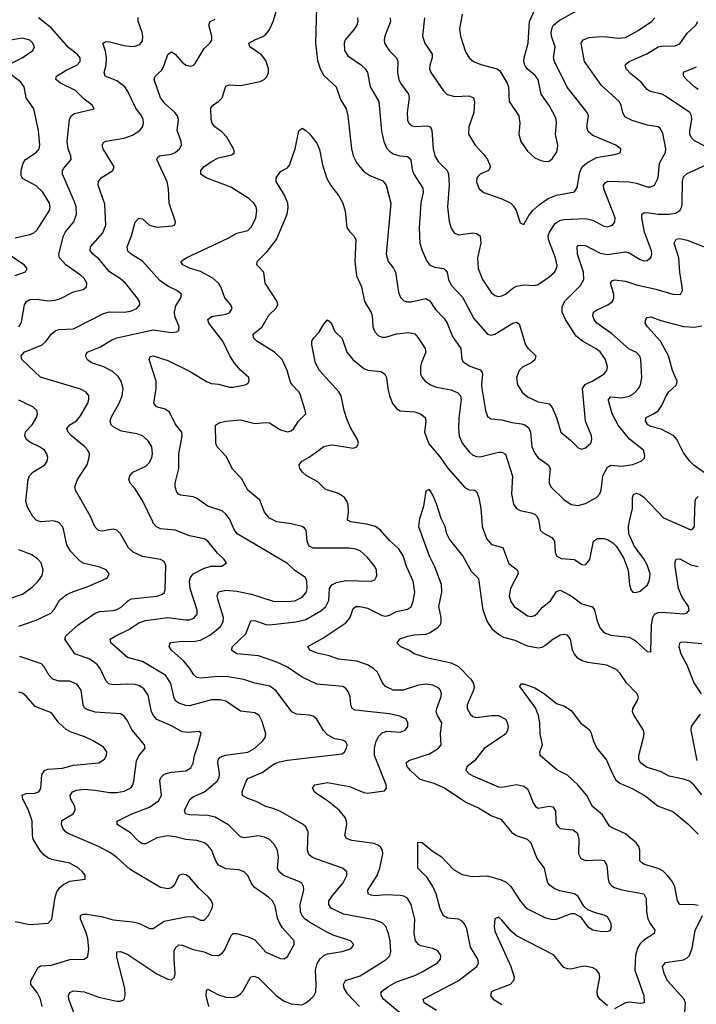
# Model space of a CAD drawing. Header units: inches. Extents: x 990586 to 1117858, y 769490 to 892071.
# Tile 28 of 248: x 1020515 to 1024240, y 857341 to 862760. Entities that reach past the tile are written whole.
import ezdxf

# ---------------------------------------------------------------- set-up
doc = ezdxf.new("R2010")
doc.units = ezdxf.units.IN
doc.header["$MEASUREMENT"] = 0
doc.layers.add('B0825', color=7, linetype='Continuous')
doc.layers.add('B0826', color=7, linetype='Continuous')

msp = doc.modelspace()

# ---------------------------------------------------------------- linework, layer by layer
at = {"layer": 'B0825', "color": 6}
for points, elevation in [([(1020510, 859423.2), (1020604.5, 859455.5), (1020686.7, 859493.3), (1020705.1, 859514.9), (1020734.7, 859565.3), (1020770, 859595), (1020810, 859613.3), (1020890, 859639.7), (1020990, 859684.5), (1020998.8, 859690), (1021006.6, 859710), (1020993.5, 859730), (1020978.6, 859738.6), (1020949.5, 859749.5), (1020870, 859766.8), (1020850, 859778.4), (1020823, 859803), (1020795, 859835), (1020774.6, 859870), (1020756, 859956), (1020750, 859970.7), (1020730, 859993), (1020706.9, 860000)], 3000), ([(1020681.5, 860000), (1020630, 859995.9), (1020620, 860000)], 3000), ([(1020837.5, 857230), (1020785.5, 857370), (1020783.1, 857390), (1020790, 857407.1), (1020810, 857414.9), (1020870, 857409.2), (1020950, 857380.4), (1021050, 857359.3), (1021070, 857358.8), (1021090, 857367.7), (1021096.1, 857390), (1021094.1, 857430), (1021050, 857601.1), (1021050, 857630.4), (1021070, 857632.7), (1021110, 857615), (1021270, 857509.3), (1021330, 857479.8), (1021350, 857476.6), (1021366.8, 857490), (1021370.8, 857509.2), (1021364.3, 857590), (1021365.8, 857634.2), (1021370.1, 857649.9), (1021390, 857668.7), (1021410, 857667.2), (1021470, 857642.8), (1021530, 857630.7), (1021570, 857611.4), (1021610, 857609.4), (1021630, 857622.4), (1021641.5, 857638.5), (1021679.5, 857720.5), (1021690, 857730.2), (1021710, 857731.5), (1021772.5, 857712.5), (1021810, 857695.5), (1021868.9, 857628.9), (1021950, 857594.2), (1021970, 857590.8), (1021990, 857603.5), (1022026.4, 857670), (1022024.9, 857690), (1021961.6, 857761.6), (1021946, 857786), (1021934.9, 857814.9), (1021920.7, 857880.7), (1021906.2, 857910), (1021885.4, 857930), (1021806.4, 857986.4), (1021788.9, 858010), (1021770, 858050.7), (1021750.7, 858070.7), (1021720.4, 858080.4), (1021650, 858086.8), (1021610, 858106.3), (1021593.9, 858130), (1021570, 858190.6), (1021553.2, 858213.2), (1021531.4, 858230), (1021490, 858242.3), (1021430, 858248.8), (1021370, 858263.7), (1021330, 858268.3), (1021270, 858257.4), (1021210, 858224.3), (1021190, 858223.5), (1021170, 858237.6), (1021124.5, 858284.5), (1021051.2, 858330), (1021050.9, 858350), (1021131.5, 858390), (1021230, 858426.3), (1021278.5, 858461.5), (1021294.5, 858490), (1021287, 858573), (1021291.5, 858590), (1021310, 858607.9), (1021350, 858619.4), (1021430, 858625.9), (1021457.4, 858642.6), (1021470, 858668.4), (1021476.6, 858710), (1021498.1, 858770), (1021514.2, 858834.2), (1021503, 858843), (1021442.5, 858837.5), (1021410, 858841.2), (1021350, 858873.6), (1021269.3, 858909.3), (1021250.9, 858930), (1021241, 858950), (1021221.9, 859041.9), (1021197.5, 859077.5), (1021173.6, 859093.6), (1021150, 859101.3), (1021110, 859103.6), (1021030, 859098.6), (1021004.8, 859104.8), (1020990, 859118.8), (1020957.6, 859190), (1020943, 859210), (1020900, 859240), (1020817.5, 859270), (1020763.7, 859350), (1020768.6, 859370), (1020837.3, 859430), (1020930, 859494.4), (1020956.8, 859503.2), (1021028.5, 859508.5), (1021050, 859514.5), (1021072.5, 859527.5), (1021110, 859562.6), (1021130, 859572.5), (1021270, 859588.3), (1021301, 859599), (1021311.8, 859608.2), (1021316.1, 859623.9), (1021318.5, 859758.5), (1021310, 859778.5), (1021290, 859789.9), (1021190, 859806.3), (1021139.2, 859830), (1021114, 859854), (1021070, 859931.3), (1021050, 859951), (1021030, 859955.3), (1020964.4, 859944.4), (1020947.9, 859947.9), (1020930, 859966.9), (1020915.5, 860000)], 2900), ([(1021555.2, 857330), (1021541.6, 857390), (1021542.4, 857417.6), (1021550, 857423.8), (1021610, 857392.7), (1021650, 857380.7), (1021690, 857379.6), (1021710, 857385.1), (1021730, 857398.6), (1021744.2, 857415.8), (1021787.9, 857492.1), (1021803.3, 857496.7), (1021830, 857486.1), (1021926.2, 857390), (1021970, 857358.7), (1022010, 857343.1), (1022070, 857339), (1022090, 857349), (1022115.6, 857370), (1022135.1, 857390), (1022144.4, 857410), (1022147.5, 857450), (1022143.6, 857530), (1022153.3, 857566.7), (1022168.1, 857591.9), (1022188.6, 857610), (1022210, 857619.9), (1022290, 857632.3), (1022330, 857644.1), (1022341.5, 857650), (1022354.2, 857670), (1022336.1, 857690), (1022241, 857721), (1022210, 857735.5), (1022110, 857792.7), (1022086.4, 857810), (1022070, 857828.9), (1022060.9, 857850), (1022059, 857890), (1022078.8, 857970), (1022077.7, 857990), (1022067.1, 858007.1), (1022055.5, 858015.5), (1021969.6, 858049.6), (1021942.7, 858070), (1021934.2, 858090), (1021938.8, 858150), (1021933.3, 858190), (1021918.4, 858218.4), (1021890, 858247.5), (1021861.8, 858261.8), (1021830, 858268), (1021750, 858257.9), (1021730, 858263.3), (1021666.6, 858326.6), (1021590, 858371.4), (1021550, 858379.8), (1021450, 858384.4), (1021427.1, 858390), (1021422, 858410), (1021453.5, 858470), (1021470, 858482.8), (1021531.6, 858510), (1021601.8, 858570), (1021612.4, 858590), (1021614.8, 858610), (1021606.3, 858673.7), (1021609.6, 858690.4), (1021619, 858701), (1021647.2, 858712.8), (1021770.4, 858729.6), (1021809.8, 858750.2), (1021852, 858790), (1021866.7, 858810), (1021870.7, 858830), (1021850, 858897.2), (1021832.3, 858930), (1021810, 858945.5), (1021730, 858954.3), (1021650, 859008.9), (1021617.7, 859017.7), (1021570, 859016.1), (1021450, 858984.4), (1021430, 858985), (1021390, 858999.3), (1021375.1, 859010), (1021365.5, 859025.5), (1021346.6, 859106.6), (1021319.9, 859150), (1021190, 859227.2), (1021108.1, 859250), (1021016.9, 859330), (1021013.3, 859350), (1021043.5, 859370), (1021115.2, 859404.8), (1021170, 859440.3), (1021206.9, 859453.1), (1021330, 859470.5), (1021430, 859456.9), (1021450, 859457.8), (1021474, 859466), (1021491.7, 859488.3), (1021492.1, 859510), (1021453.3, 859630), (1021449.3, 859670), (1021454.4, 859690), (1021470, 859710.3), (1021530, 859741.3), (1021570, 859752.6), (1021627.1, 859752.9), (1021653.2, 859770), (1021640.1, 859790), (1021603.6, 859823.6), (1021550.4, 859890), (1021530, 859902.9), (1021450, 859919.6), (1021370.4, 859950.4), (1021290, 859958.8), (1021268.2, 859968.2), (1021250, 859989.9), (1021245.2, 860000)], 2800), ([(1022385, 857330), (1022319, 857399), (1022300.4, 857430), (1022296.5, 857450), (1022308.3, 857471.7), (1022390, 857498.1), (1022532.9, 857587.1), (1022552, 857608), (1022558.7, 857630), (1022554.8, 857690), (1022545.5, 857730), (1022529.7, 857769.7), (1022510.1, 857790.1), (1022467, 857807), (1022297.1, 857837.1), (1022228.9, 857870), (1022216.3, 857890), (1022217.5, 857910), (1022238.2, 857941.8), (1022296.3, 858010), (1022315.3, 858050), (1022315, 858070), (1022291.6, 858090), (1022150, 858140), (1022127.1, 858150), (1022106.3, 858166.3), (1022099.4, 858190), (1022103, 858290), (1022090, 858317.6), (1022075.4, 858330), (1021950, 858402.4), (1021910, 858419.1), (1021869.5, 858429.5), (1021817.4, 858457.4), (1021770, 858473.3), (1021742.2, 858490), (1021738.6, 858510), (1021760.9, 858570), (1021770, 858583.7), (1021850, 858616.3), (1021915.8, 858664.2), (1021944.4, 858675.6), (1021990, 858685.5), (1022290, 858720.4), (1022302.8, 858730), (1022314.5, 858750), (1022316.8, 858770), (1022310, 858786.3), (1022294.3, 858794.3), (1022250, 858802.4), (1022210, 858824.5), (1022187.7, 858847.7), (1022149.7, 858909.7), (1022130, 858926.2), (1022110, 858933), (1022038.1, 858938.1), (1022012.3, 858950), (1021926.4, 859066.4), (1021891.4, 859091.4), (1021808.7, 859108.7), (1021749, 859129), (1021663.2, 859143.2), (1021610, 859145.9), (1021510, 859136), (1021490, 859139.2), (1021473.7, 859153.7), (1021451.7, 859190), (1021417.9, 859230), (1021350.4, 859290), (1021336.8, 859310), (1021342.4, 859330), (1021348.1, 859331.9), (1021410, 859339.7), (1021470, 859338.7), (1021510, 859345.8), (1021564.9, 859375.1), (1021620.4, 859419.6), (1021634.7, 859445.3), (1021636, 859470), (1021605.2, 859570), (1021602.4, 859590), (1021610, 859611.2), (1021650, 859619.6), (1021710, 859615.6), (1021790, 859598.6), (1021910, 859560.4), (1021990, 859557.8), (1022030, 859562.6), (1022070, 859581.6), (1022091.6, 859608.4), (1022097.5, 859630), (1022096.3, 859670), (1022087.6, 859690), (1022028.7, 859728.7), (1021990, 859767.3), (1021711.7, 859930), (1021697.4, 859950), (1021675.3, 860000)], 2700), ([(1022630, 857276.2), (1022517.5, 857370), (1022504.3, 857390), (1022504.4, 857410), (1022542.3, 857437.7), (1022590, 857464.1), (1022690, 857499.7), (1022730, 857519.5), (1022814.3, 857570), (1022830.9, 857590), (1022832.4, 857610), (1022816.1, 857636.1), (1022789.2, 857649.2), (1022723.5, 857663.5), (1022709.5, 857670), (1022693.3, 857690), (1022686.6, 857730), (1022690.9, 857810), (1022670.7, 857890.7), (1022650, 857926.2), (1022630, 857936.3), (1022610, 857939.4), (1022530, 857942.8), (1022470, 857938.7), (1022450, 857941.2), (1022433.8, 857950), (1022432.1, 857970), (1022482.3, 858050), (1022496.8, 858090), (1022513.8, 858170), (1022511.8, 858190), (1022503.5, 858203.5), (1022490, 858215.3), (1022465.6, 858225.6), (1022342.6, 858242.6), (1022313.3, 858253.3), (1022304.5, 858270), (1022316.1, 858330), (1022314.8, 858350), (1022306.8, 858370), (1022273.8, 858410), (1022210, 858461.5), (1022150, 858499.9), (1022138.5, 858510), (1022127.2, 858530), (1022138.7, 858550), (1022210, 858562.8), (1022330, 858540), (1022410, 858506.4), (1022430, 858502.6), (1022523.2, 858516.8), (1022534.7, 858530), (1022533, 858550), (1022468.3, 858710), (1022467.8, 858750), (1022475.8, 858784.2), (1022490, 858815.8), (1022510, 858836.1), (1022536.1, 858843.9), (1022610, 858839), (1022637.4, 858850), (1022651.1, 858870), (1022652, 858890), (1022642.2, 858910), (1022607.7, 858927.7), (1022550, 858940.4), (1022360.9, 858960.9), (1022345.7, 858970), (1022337, 858990), (1022333.5, 859033.5), (1022323.5, 859063.5), (1022310, 859080), (1022293.8, 859090), (1022150, 859103.3), (1022070, 859142.4), (1021990, 859196.7), (1021930, 859225), (1021830, 859258.3), (1021710.7, 859270.7), (1021680.6, 859290), (1021687.2, 859310), (1021760.2, 859379.8), (1021787.7, 859452.3), (1021810, 859452.9), (1021870, 859431.6), (1021890, 859428.8), (1022034.5, 859445.5), (1022090, 859458.1), (1022172.4, 859507.6), (1022200.5, 859530), (1022215.8, 859564.2), (1022220.9, 859630), (1022233.7, 859650), (1022258.3, 859661.7), (1022310, 859672.8), (1022450.3, 859669.7), (1022470, 859677.5), (1022480.8, 859699.2), (1022478.6, 859730), (1022470, 859751.2), (1022430, 859800.6), (1022390, 859836.6), (1022365.9, 859845.9), (1022330, 859851.1), (1022130, 859851.6), (1022110, 859862.1), (1022104.7, 859870), (1022096.8, 859890), (1022091.7, 859950), (1022082.4, 859962.4), (1022069.9, 859970), (1022010, 859984.6), (1021930, 859996.8), (1021923.2, 860000)], 2600), ([(1022810, 857307.4), (1022740.8, 857350), (1022736.1, 857370), (1022928.3, 857470), (1023031.5, 857550), (1023040.7, 857570), (1023036.9, 857590), (1022995.8, 857655.8), (1022975.7, 857755.7), (1022964.1, 857784.1), (1022950, 857798.8), (1022930, 857809.1), (1022870, 857815.6), (1022847.6, 857827.6), (1022830, 857867.3), (1022808, 857950), (1022788.7, 857990), (1022758.8, 858038.8), (1022706.7, 858090), (1022705.9, 858234.1), (1022730, 858231.4), (1022785.1, 858185.1), (1022834.4, 858154.4), (1022903.2, 858083.2), (1022950, 858055.3), (1023005, 858045), (1023090, 858048.6), (1023165.5, 858025.5), (1023192.7, 858012.7), (1023218.5, 857990), (1023269.8, 857910), (1023297.4, 857877.4), (1023310, 857867.1), (1023410, 857818), (1023450, 857808.5), (1023470, 857809.8), (1023550, 857840.8), (1023570, 857840.8), (1023602.6, 857822.6), (1023640.8, 857770), (1023670, 857751.5), (1023710, 857743.1), (1023750, 857741.7), (1023767.7, 857750), (1023773, 857770), (1023769.9, 857790), (1023750, 857822.1), (1023732.5, 857832.5), (1023684.5, 857844.5), (1023641.9, 857861.9), (1023621.1, 857881.1), (1023590, 857933.8), (1023570, 857948.6), (1023485.8, 857965.8), (1023457.9, 857977.9), (1023434.7, 857994.7), (1023423.1, 858010), (1023416.1, 858030), (1023403.2, 858090), (1023364, 858144), (1023330, 858227.4), (1023310, 858248.7), (1023250, 858268.2), (1023230, 858281.3), (1023170, 858356.5), (1023110, 858377.9), (1023040.2, 858420.2), (1022970, 858453.3), (1022850, 858532.3), (1022796, 858556), (1022719.1, 858579.1), (1022667.1, 858627.1), (1022648.8, 858650), (1022643.1, 858670), (1022656.5, 858683.5), (1022770, 858719.7), (1022820.2, 858750), (1022835.2, 858770), (1022831, 858830), (1022838.1, 858890), (1022814.4, 858930), (1022808.1, 858950), (1022810.7, 858970), (1022834.1, 859030), (1022837, 859050), (1022831.9, 859070), (1022821.9, 859081.9), (1022790, 859098.4), (1022750, 859103.4), (1022710, 859098.5), (1022626.8, 859070), (1022570, 859070.1), (1022528.7, 859090), (1022512.1, 859110), (1022484, 859170), (1022462.7, 859190), (1022429.9, 859209.9), (1022370, 859229.7), (1022270, 859240.1), (1022218.3, 859258.3), (1022152.9, 859272.9), (1022112.8, 859290), (1022100.3, 859310), (1022182.9, 859357.1), (1022310, 859439.9), (1022334.8, 859470), (1022350, 859519.3), (1022365.4, 859530), (1022390, 859530.5), (1022430, 859521.7), (1022510, 859480.4), (1022530, 859477.9), (1022550, 859482.7), (1022590, 859503.9), (1022650, 859516.1), (1022670, 859528.8), (1022681, 859559), (1022690.3, 859610), (1022681, 859670), (1022646.7, 859746.7), (1022626, 859810), (1022600.2, 859850), (1022550, 859894.6), (1022501.4, 859950), (1022472.7, 859970), (1022424.4, 859984.4), (1022336.5, 859996.5), (1022330.5, 860000)], 2500), ([(1022713.6, 860000), (1022710.2, 859970), (1022769.4, 859810), (1022798.6, 859750), (1022834.3, 859654.3), (1022836.3, 859610), (1022820.7, 859530), (1022832.9, 859470), (1022833.5, 859446.5), (1022828.9, 859430), (1022812, 859410), (1022770, 859383.5), (1022750, 859377.2), (1022687.3, 859372.7), (1022650, 859364.6), (1022606.5, 859350), (1022590.5, 859330), (1022611.5, 859310), (1022658.4, 859290), (1022690, 859270), (1022754.3, 859250), (1022890, 859221.2), (1022930, 859200.7), (1022998.4, 859130), (1023011.6, 859110), (1023016.3, 859090), (1023013.9, 859070), (1022978.2, 858990), (1022977.8, 858970), (1022996.2, 858936.2), (1023010, 858924.7), (1023030, 858920.2), (1023110, 858930.4), (1023150, 858930), (1023190, 858910.2), (1023197.5, 858897.5), (1023203.8, 858870), (1023200.7, 858850), (1023190.5, 858830), (1023071.3, 858748.7), (1023019, 858681), (1022978.3, 858650), (1022970.9, 858630), (1022989.9, 858610), (1023010, 858599.3), (1023150, 858537.8), (1023170, 858537), (1023249.2, 858550.8), (1023290, 858542.5), (1023308.7, 858528.7), (1023316.5, 858516.5), (1023341.1, 858450), (1023353.9, 858430), (1023370, 858420.7), (1023430, 858431.1), (1023450, 858427.9), (1023465.2, 858405.2), (1023466.9, 858350), (1023470.6, 858330.6), (1023479.1, 858319.1), (1023490, 858309.6), (1023562, 858302), (1023584.5, 858284.5), (1023592.3, 858252.3), (1023591.2, 858170), (1023603.7, 858143.7), (1023630, 858131.9), (1023710, 858137), (1023732.2, 858132.2), (1023747.8, 858107.8), (1023753.8, 858030), (1023760.6, 858010), (1023774, 857994), (1023790, 857984.3), (1023830, 857971.8), (1023950, 857948.4), (1023963.9, 857923.9), (1023965.5, 857850), (1023972.2, 857812.2), (1023985.1, 857785.1), (1024010.7, 857749.3), (1024006.9, 857730), (1023950, 857694.8), (1023928.1, 857671.9), (1023915.6, 857650), (1023905.7, 857610), (1023901.6, 857530), (1023950.2, 857389.8), (1023952.6, 857350), (1023934, 857346), (1023870, 857353.5), (1023850, 857348.5), (1023790, 857315.5)], 2400), ([(1024270, 858493.3), (1024227.9, 858547.9), (1024201.8, 858570), (1024170, 858580.8), (1024090, 858597.1), (1024041.8, 858621.8), (1023970, 858644.3), (1023932.1, 858670), (1023923.9, 858690), (1023924, 858710), (1023949, 858810), (1023952.4, 858830), (1023949.6, 858849.6), (1023897.6, 858930), (1023889.1, 858950), (1023889.6, 858970), (1023914.5, 859010), (1023921, 859030), (1023914.7, 859050), (1023855.2, 859110), (1023821.3, 859161.3), (1023801.9, 859181.9), (1023747.2, 859207.2), (1023642.9, 859222.9), (1023611.7, 859231.7), (1023590, 859244.9), (1023570, 859268.1), (1023558.6, 859290), (1023546.8, 859350), (1023530, 859372), (1023510, 859376.4), (1023490, 859372.5), (1023450, 859349.4), (1023406.6, 859313.4), (1023390, 859304.5), (1023370, 859301.2), (1023310, 859312.9), (1023243.1, 859343.1), (1023180.4, 859360.4), (1023150, 859376.1), (1023120.7, 859400.7), (1023089.2, 859449.2), (1023065.9, 859510), (1023042.1, 859682.1), (1023003, 859723), (1022954.6, 859810), (1022880.2, 859900.2), (1022866.8, 859930), (1022857.7, 859970), (1022842.4, 860000)], 2400), ([(1023058.2, 860000), (1023060.5, 859970), (1023085.4, 859905.4), (1023112.2, 859872.2), (1023174.7, 859854.7), (1023207.8, 859767.8), (1023254.9, 859730), (1023258.6, 859710), (1023217, 859630), (1023209.7, 859590), (1023218, 859558), (1023237.7, 859530), (1023310, 859479.3), (1023330, 859474.9), (1023350, 859480.3), (1023366.2, 859493.8), (1023392.3, 859527.7), (1023437.4, 859562.6), (1023470, 859613.9), (1023490, 859620.7), (1023550, 859589.1), (1023610, 859544.5), (1023668.6, 859528.6), (1023679, 859510), (1023693.1, 859450), (1023710.9, 859410.9), (1023730, 859387.8), (1023770, 859372.8), (1023870, 859362.4), (1023902.5, 859342.5), (1023970, 859282.1), (1023990, 859281.5), (1023992.6, 859430), (1023999.8, 859470), (1024010, 859487.6), (1024030, 859498.1), (1024050, 859499.5), (1024170.3, 859489.7), (1024190, 859496.3), (1024200.3, 859510), (1024196.2, 859530), (1024162.6, 859582.6), (1024141.7, 859630), (1024123.4, 859750), (1024123.3, 859776.7), (1024128.2, 859791.8), (1024150, 859792.3), (1024210, 859760.6), (1024250, 859750.2)], 2500), ([(1023372.3, 860000), (1023380.1, 859950), (1023396.2, 859936.2), (1023444.4, 859910), (1023458.6, 859890), (1023463.6, 859830), (1023470.9, 859810), (1023495.6, 859795.6), (1023570, 859790), (1023610, 859762.3), (1023630, 859760.1), (1023653.3, 859790), (1023674.1, 859890), (1023695.6, 859904.4), (1023730, 859904.2), (1023750, 859899), (1023780.6, 859880.6), (1023800.6, 859860.6), (1023838.2, 859798.2), (1023864.6, 859730), (1023872.8, 859650), (1023881.2, 859621.2), (1023890, 859609.7), (1023906.8, 859606.8), (1023930, 859614.5), (1023971.4, 859650), (1023982.8, 859677.2), (1023985.8, 859710), (1023970, 859759.3), (1023950, 859793.4), (1023900, 859860), (1023867.6, 859930), (1023865.6, 859970), (1023872.4, 860000)], 2600), ([(1024101.9, 860000), (1024210, 859952.8), (1024221.4, 859958.6), (1024229.9, 859970.1), (1024230.5, 860000)], 2600), ([(1020450, 859570.6), (1020530, 859598.5), (1020583, 859637), (1020616.8, 859670), (1020639.2, 859700.8), (1020644.8, 859730), (1020632, 859770), (1020613, 859793), (1020577.2, 859817.2), (1020510, 859842.4)], 3100), ([(1024270, 859324.4), (1024170, 859333.5), (1024148.5, 859331.5), (1024144.2, 859310), (1024155.3, 859270), (1024187.9, 859210), (1024226.5, 859110), (1024267.2, 859050)], 2400), ([(1020638.7, 857330), (1020628.5, 857370), (1020610, 857405.4), (1020575.7, 857450), (1020575.2, 857470), (1020616.3, 857543.7), (1020630, 857553.2), (1020690, 857557.5), (1020790, 857588), (1020870, 857588.8), (1020890, 857604.4), (1020895.8, 857644.2), (1020890, 857702.9), (1020879.6, 857740.4), (1020849.1, 857810), (1020850, 857830.1), (1020863.3, 857836.7), (1020883.6, 857836.4), (1020964.7, 857824.7), (1021030, 857805.7), (1021136, 857796), (1021170, 857787.4), (1021230, 857759.2), (1021250, 857759), (1021310, 857799.2), (1021430, 857823.4), (1021470, 857823.7), (1021510, 857804.5), (1021530, 857804.3), (1021554.4, 857830), (1021574.3, 857870), (1021577.5, 857890), (1021569.9, 857910), (1021553.8, 857930), (1021500.8, 857980.8), (1021450, 858040.2), (1021430, 858054.2), (1021410, 858057.4), (1021390.8, 858049.2), (1021364.4, 857995.6), (1021350, 857982.6), (1021330, 857976.3), (1021290, 857983.2), (1021123.3, 858083.3), (1021050, 858149.6), (1021014.6, 858174.6), (1020948.3, 858210), (1020781, 858281), (1020766.9, 858290), (1020751.4, 858310), (1020744.7, 858330), (1020746.7, 858353.3), (1020809.9, 858390), (1020819.8, 858410), (1020817.9, 858430), (1020797.1, 858470), (1020792, 858490), (1020805.4, 858510), (1020830, 858519.7), (1020870, 858525.5), (1020930, 858520.4), (1021010, 858506.3), (1021050, 858507), (1021090, 858513.5), (1021126.9, 858533.1), (1021138, 858550), (1021142.6, 858570), (1021158.2, 858681.8), (1021171.2, 858708.8), (1021204.6, 858750), (1021202.4, 858770), (1021134.1, 858850), (1021105.8, 858905.8), (1021088.9, 858928.9), (1021070, 858939.2), (1020930, 858948.7), (1020883.4, 858963.4), (1020872.3, 858972.3), (1020864.4, 858990), (1020853.2, 859070), (1020830, 859102.4), (1020790, 859120.3), (1020730, 859119), (1020696.9, 859130), (1020677.2, 859150), (1020650, 859198.9), (1020634.3, 859214.3), (1020514.6, 859254.6)], 3000), ([(1024250, 857885), (1024230, 857888.7), (1024149.9, 857890), (1024137, 857910), (1024120.9, 857990), (1024103.1, 858023.1), (1024082, 858050), (1024055.1, 858075.1), (1024030, 858089.5), (1023953.9, 858110), (1023939.2, 858119.2), (1023929, 858130), (1023928.4, 858190), (1023922.6, 858210), (1023908, 858230), (1023850, 858279.2), (1023773.6, 858313.6), (1023762.5, 858322.5), (1023723.5, 858383.5), (1023668.7, 858430), (1023637.4, 858490), (1023590, 858547.8), (1023530, 858601.4), (1023472.1, 858632.1), (1023379.7, 858710), (1023378.5, 858730), (1023393.4, 858770), (1023379.9, 858830), (1023378.7, 858890), (1023371.5, 858931.5), (1023353.7, 858973.7), (1023269, 859090), (1023270, 859096), (1023275.6, 859104.4), (1023290, 859104.7), (1023350, 859082.6), (1023404.1, 859050), (1023470, 858997), (1023510, 858983.2), (1023550, 858957.4), (1023601.5, 858890), (1023651, 858851), (1023659.4, 858839.4), (1023673.6, 858790), (1023692.3, 858750), (1023745, 858685), (1023781.4, 858601.4), (1023797.5, 858577.5), (1023818.1, 858558.1), (1023890, 858526.5), (1023964.1, 858484.1), (1024030, 858431.4), (1024110, 858402.1), (1024193.6, 858333.6), (1024250, 858278.1)], 2300), ([(1020490, 857797.7), (1020570, 857780.1), (1020672, 857788), (1020690.7, 857809.3), (1020709.4, 857930), (1020719.7, 857960.3), (1020735.3, 857984.7), (1020756.8, 858003.2), (1020790, 858018.9), (1020874.7, 858030), (1020875.4, 858050), (1020861, 858070), (1020838.3, 858090), (1020790, 858117.2), (1020690, 858138), (1020670, 858146.6), (1020650, 858162.1), (1020626.2, 858190), (1020589.3, 858250), (1020585.1, 858270), (1020583.9, 858350), (1020562.9, 858410), (1020531.5, 858470), (1020527.7, 858492.3), (1020550, 858502.3), (1020597.3, 858502.7), (1020619.9, 858510), (1020630.6, 858529.4), (1020635.7, 858604.3), (1020651.8, 858628.2), (1020670, 858635.3), (1020750, 858641), (1020810, 858657), (1020949.6, 858670.4), (1020980.8, 858690), (1020993, 858710), (1020993.9, 858730), (1020975.5, 858755.5), (1020923.1, 858790), (1020873.7, 858813.7), (1020798.3, 858838.3), (1020770, 858852.7), (1020729.7, 858890), (1020690, 858944.6), (1020600.5, 858980.5), (1020550, 859036.7), (1020530, 859052.7), (1020510, 859059.7)], 3100), ([(1024261.9, 858938.1), (1024218.4, 858881.6), (1024211.8, 858870), (1024209.1, 858850), (1024242.9, 858682.9)], 2400), ([(1023750, 857332.7), (1023709.1, 857369.1), (1023696.4, 857390), (1023693.3, 857413.3), (1023708.1, 857490), (1023704.3, 857510), (1023690, 857531.5), (1023670, 857541.9), (1023630, 857550.5), (1023610, 857550), (1023550, 857535.4), (1023530, 857536.2), (1023510, 857544.3), (1023452.7, 857612.7), (1023250, 857718.5), (1023222.1, 857742.1), (1023170, 857805.1), (1023150, 857821.7), (1023130, 857811.7), (1023126.9, 857770), (1023130, 857743.4), (1023219.5, 857550), (1023236.4, 857490), (1023233.8, 857470), (1023215.7, 857450), (1023124, 857416), (1023113.1, 857410), (1023107.2, 857390), (1023121.5, 857370), (1023170, 857339.6)], 2400), ([(1024175.4, 857270), (1024179.8, 857350), (1024170.8, 857370.8), (1024081.6, 857470), (1024062.8, 857510), (1024054.4, 857550), (1024070, 857571.4), (1024170, 857585.5), (1024190, 857597.1), (1024201.6, 857610), (1024217.9, 857650), (1024232.9, 857747.1), (1024273.9, 857830)], 2300)]:
    msp.add_lwpolyline(points, dxfattribs=dict(at, elevation=elevation))
at = {"layer": 'B0826', "color": 6}
for points, elevation in [([(1021675.3, 860000), (1021670, 860012.1), (1021650, 860039.4), (1021630, 860056.6), (1021550, 860082.7), (1021487.5, 860127.5), (1021470, 860134), (1021402.7, 860142.7), (1021389.1, 860149.1), (1021380.6, 860160.6), (1021370, 860189.7), (1021370.7, 860210), (1021390, 860290), (1021390.8, 860370), (1021408.7, 860468.7), (1021406.8, 860490), (1021370, 860536.7), (1021339.9, 860599.9), (1021316.2, 860616.2), (1021268.3, 860630), (1021252.5, 860650), (1021266.9, 860730), (1021266.5, 860770), (1021227.9, 860890), (1021233, 860907), (1021250, 860910.4), (1021330, 860883.6), (1021450, 860826.1), (1021546.1, 860766.1), (1021570, 860757.8), (1021610, 860753.9), (1021670, 860737.5), (1021690, 860738.1), (1021756.5, 860750), (1021770, 860757.7), (1021778.1, 860770), (1021775.8, 860790), (1021730, 860830.5), (1021697.5, 860870), (1021672.1, 860910), (1021632.8, 860990), (1021555.3, 861090), (1021551, 861110), (1021570, 861125.8), (1021650, 861139.2), (1021670, 861146.6), (1021683.6, 861170), (1021676.6, 861190), (1021644.1, 861230), (1021621.9, 861290), (1021609.5, 861310), (1021577.3, 861337.3), (1021510, 861374), (1021450, 861392.5), (1021413.4, 861410), (1021402.3, 861430), (1021430.7, 861450), (1021662.9, 861557.1), (1021710, 861584.5), (1021770, 861599.9), (1021790, 861619.1), (1021814.6, 861670), (1021820.7, 861710), (1021815.8, 861730), (1021803, 861750), (1021775.8, 861775.8), (1021677.8, 861837.8), (1021541.2, 861890), (1021511.7, 861910), (1021512.7, 861930), (1021529.2, 861950), (1021570, 861979.9), (1021610, 862000.1), (1021683.4, 862016.6), (1021697.8, 862030), (1021692.6, 862050), (1021654.2, 862114.2), (1021630, 862140.2), (1021589.9, 862170), (1021575.1, 862190), (1021568.3, 862210), (1021566.9, 862273.1), (1021578.9, 862290), (1021610, 862309.4), (1021629.7, 862330.3), (1021650, 862394.4), (1021670, 862401.8), (1021730, 862397.5), (1021839.3, 862420.7), (1021861.4, 862430), (1021874.9, 862445.1), (1021884.4, 862470), (1021884.8, 862490), (1021870, 862535.7), (1021846.7, 862566.7), (1021780.9, 862610), (1021776, 862630), (1021810, 862649.8), (1021853.2, 862666.8), (1021870, 862679.2), (1021890, 862706.2), (1021909.8, 862750), (1021928.5, 862810)], 2700), ([(1022149.1, 862830), (1022142.4, 862630), (1022155, 862535), (1022169.4, 862489.4), (1022190, 862452.2), (1022256.9, 862390), (1022280.3, 862320.3), (1022312.2, 862270), (1022321.7, 862230), (1022341.6, 862050), (1022351, 862010), (1022370.9, 861970), (1022410, 861924), (1022442.5, 861902.5), (1022513.2, 861873.2), (1022533.1, 861850), (1022558.2, 861750), (1022532.2, 861470), (1022544.1, 861430), (1022572.6, 861392.6), (1022582.9, 861370), (1022601.1, 861261.1), (1022610.7, 861230.7), (1022630, 861212.6), (1022650, 861206.9), (1022670, 861207.1), (1022750, 861224.7), (1022773.3, 861213.3), (1022804.5, 861164.5), (1022853.3, 861113.3), (1022867.8, 861090), (1022897, 861017), (1022943.1, 860950), (1022948.7, 860890), (1022957, 860877), (1022993.1, 860853.1), (1023050, 860833.9), (1023060.2, 860820.2), (1023063.3, 860810), (1023056.8, 860750), (1023059, 860730), (1023078.3, 860610), (1023090, 860576.8), (1023110, 860562.8), (1023170, 860558.2), (1023223.9, 860543.9), (1023276.5, 860536.5), (1023295.9, 860530), (1023315.8, 860515.8), (1023327.2, 860490), (1023334.4, 860410), (1023350, 860371.8), (1023370, 860348.2), (1023424.1, 860310), (1023435, 860290), (1023429, 860229), (1023430.5, 860210), (1023439.4, 860190), (1023510, 860118.9), (1023550, 860091.9), (1023590, 860085.7), (1023630, 860097.1), (1023689.9, 860130), (1023708.7, 860151.3), (1023715.4, 860170), (1023726.1, 860250), (1023750, 860297.4), (1023770, 860307.6), (1023830, 860302.5), (1023890, 860312.6), (1023936.2, 860330), (1023953.7, 860346.3), (1023957.2, 860362.8), (1023948.5, 860390), (1023872.1, 860452.1), (1023808.9, 860528.9), (1023776.7, 860590), (1023756, 860664), (1023755.8, 860670), (1023770, 860684.4), (1023830, 860678.2), (1023870, 860687.8), (1023896.6, 860703.4), (1023921.6, 860730), (1023932.2, 860750), (1023940.3, 860790), (1023933.7, 860890), (1023928.4, 860908.4), (1023910, 860927.7), (1023870, 860946.2), (1023773.8, 861033.8), (1023692.5, 861090), (1023677.5, 861110), (1023670, 861130), (1023674.3, 861150), (1023690, 861161.4), (1023752.8, 861190), (1023778.3, 861210), (1023786, 861230), (1023784.9, 861250), (1023767.9, 861310), (1023776.9, 861323.1), (1023790, 861328.6), (1023850, 861321.6), (1023910, 861300.3), (1024016.7, 861276.7), (1024111, 861249), (1024152.8, 861247.2), (1024163.4, 861270), (1024162.8, 861290), (1024148.8, 861370), (1024143.7, 861450), (1024118.5, 861530), (1024128.2, 861551.8), (1024150, 861555.2), (1024190, 861547.3), (1024350, 861483.4)], 2700), ([(1022742.9, 862770), (1022731.6, 862670), (1022744.3, 862630), (1022785.1, 862570), (1022785.5, 862550), (1022772.2, 862510), (1022771.3, 862490), (1022777.5, 862470), (1022847.7, 862367.7), (1022868.4, 862348.4), (1022910, 862337.7), (1022990, 862340.6), (1023013.9, 862330), (1023018.2, 862310), (1023014.3, 862250), (1022987.7, 862170), (1022986.1, 862130), (1023021.9, 862070), (1023070, 862018.9), (1023090, 861990.4), (1023107.3, 861950), (1023096.5, 861930), (1023050.3, 861909.7), (1023032.4, 861890), (1023030, 861867.2), (1023044.1, 861830), (1023070, 861809), (1023170, 861774.9), (1023218.3, 861750), (1023234.1, 861734.1), (1023248.1, 861710), (1023270, 861641.7), (1023290, 861632.8), (1023317.9, 861682.1), (1023339.9, 861710), (1023376.5, 861743.5), (1023423.3, 861776.7), (1023470, 861795.1), (1023570, 861812.9), (1023584.3, 861835.7), (1023598.4, 861921.6), (1023611.2, 861950), (1023635.3, 861970), (1023690, 862002), (1023790, 862017.6), (1023814.5, 862025.5), (1023822.6, 862030), (1023823.9, 862050), (1023796.7, 862070), (1023670, 862123.4), (1023644.6, 862144.6), (1023637, 862170), (1023646.8, 862230), (1023639.3, 862250), (1023529.4, 862389.4), (1023458.6, 862530), (1023453.7, 862550), (1023462.5, 862610), (1023443.4, 862670), (1023441, 862690), (1023445.6, 862714.4), (1023454.4, 862730), (1023484.4, 862755.6), (1023583.1, 862810)], 3000), ([(1022950, 862790.9), (1022935.4, 862710), (1022941.3, 862670), (1022970, 862583.9), (1022989.4, 862550), (1023013.3, 862530), (1023053.4, 862513.4), (1023144.2, 862490), (1023158.9, 862478.9), (1023198.7, 862410), (1023205.7, 862390), (1023209.5, 862309.5), (1023262.3, 862230), (1023267.4, 862190), (1023262.5, 862130), (1023272.9, 862090), (1023310, 862035.8), (1023350, 862000.3), (1023384.6, 861984.6), (1023410, 861979.1), (1023430, 861981.7), (1023446.2, 861993.8), (1023469.4, 862030), (1023476, 862050), (1023477.3, 862070), (1023463.7, 862130), (1023470, 862190), (1023468, 862210), (1023461.7, 862230), (1023430, 862288.6), (1023385.8, 862350), (1023368.3, 862430), (1023352.3, 862452.3), (1023309.1, 862490), (1023296, 862510), (1023291, 862530), (1023291.7, 862550), (1023313.5, 862630), (1023321.8, 862750), (1023348.8, 862810)], 3100), ([(1020510, 861069.2), (1020524.2, 861095.8), (1020541.1, 861190), (1020551.5, 861208.5), (1020570, 861219.6), (1020610, 861221.5), (1020670, 861213.1), (1020710, 861216.6), (1020735.5, 861224.5), (1020810, 861261.5), (1020864.5, 861275.5), (1020882.9, 861290), (1020883.9, 861310), (1020870, 861335.3), (1020850, 861354.4), (1020769.2, 861410), (1020734.7, 861450), (1020729.7, 861470), (1020755.5, 861570), (1020767.7, 861592.3), (1020811.9, 861648.1), (1020826.9, 861690), (1020824.9, 861730), (1020817.3, 861757.3), (1020750.8, 861910), (1020750.7, 861930), (1020756.8, 861943.2), (1020797.9, 861990), (1020797, 862010), (1020781, 862050), (1020776, 862090), (1020789.6, 862210.4), (1020797.7, 862230), (1020815.8, 862244.2), (1020923.8, 862270), (1020913.9, 862290), (1020870, 862323), (1020821.6, 862370), (1020738.9, 862410), (1020714.2, 862430), (1020718.1, 862450), (1020770, 862481.9), (1020830, 862510.3), (1020846.7, 862530), (1020847.3, 862550), (1020831.8, 862570), (1020785.5, 862605.5), (1020690, 862712.6), (1020617.8, 862770)], 3000), ([(1020915.5, 860000), (1020902.3, 860030), (1020822, 860170), (1020817.5, 860190), (1020832.9, 860230), (1020885.8, 860310), (1020898, 860350), (1020898.3, 860370), (1020890.4, 860390), (1020873.9, 860410), (1020800.6, 860470), (1020781.2, 860490), (1020774.4, 860510), (1020791, 860530), (1020827.5, 860552.5), (1020850, 860580.2), (1020890.1, 860650), (1020895.6, 860670), (1020894.5, 860690), (1020881, 860710), (1020850, 860726.4), (1020630, 860792.4), (1020527, 860890), (1020523.1, 860910), (1020539.6, 860930), (1020638.4, 860970), (1020660.6, 860990), (1020689.7, 861030.3), (1020711.7, 861048.3), (1020730, 861054.5), (1020810, 861059.3), (1020976.6, 861143.4), (1021010, 861152.2), (1021090, 861150), (1021124.4, 861155.6), (1021159.9, 861170), (1021177, 861190), (1021173.9, 861210), (1021161.2, 861230), (1021097.5, 861310), (1021070, 861334.1), (1021010, 861372.5), (1020950, 861443.1), (1020917.4, 861470), (1020902.7, 861490), (1020903.6, 861510), (1020972.8, 861587.2), (1020988.5, 861630), (1020984.1, 861744.1), (1020946.5, 861850), (1020948.3, 861870), (1020963.4, 861890), (1021028.1, 861930), (1021034.2, 861950), (1020974.4, 862050), (1020968.4, 862071.6), (1020975.7, 862084.3), (1020988.3, 862091.7), (1021090, 862107.6), (1021136, 862124), (1021176.1, 862150), (1021191.7, 862170), (1021197.1, 862190), (1021194.9, 862210), (1021185.8, 862230), (1021153.7, 862273.7), (1021110, 862365.2), (1021092.9, 862390), (1021050, 862423.4), (1020984.9, 862450), (1020980.1, 862470), (1020990, 862510), (1020992.7, 862550), (1020986.8, 862586.8), (1020971.5, 862630), (1020990, 862640.3), (1021010, 862639), (1021090, 862617.4), (1021130, 862613.2), (1021150, 862614.7), (1021175.8, 862624.2), (1021190, 862643.3), (1021192.8, 862667.2), (1021189.7, 862690), (1021167.4, 862752.6), (1021167.1, 862772.9)], 2900), ([(1021245.2, 860000), (1021193.1, 860110), (1021150, 860177.5), (1021122.4, 860210), (1021115.7, 860230), (1021120.2, 860250), (1021138.4, 860270), (1021210, 860303.2), (1021230, 860322.3), (1021243, 860350), (1021246.4, 860370), (1021241.9, 860410), (1021222.9, 860442.9), (1021190, 860469.7), (1021160.1, 860480.1), (1021075.7, 860495.7), (1021035.1, 860515.1), (1021018.3, 860530), (1021013.5, 860550), (1021017.4, 860570), (1021062.9, 860650), (1021079.2, 860690), (1021083.5, 860730), (1021074.1, 860770), (1021056.7, 860796.7), (1021030, 860821.4), (1020977, 860850), (1020910, 860872.3), (1020887.7, 860887.7), (1020876.9, 860910), (1020886.1, 860930), (1020960.1, 860959.9), (1021021.4, 860998.6), (1021050.1, 861009.9), (1021250, 861053.8), (1021350, 861038.6), (1021377.4, 861042.6), (1021390.2, 861050), (1021392.8, 861070), (1021369, 861129), (1021366.1, 861150), (1021374.3, 861185.7), (1021402.5, 861230), (1021404.6, 861250), (1021380.3, 861270), (1021330, 861293.9), (1021285.3, 861325.3), (1021190.3, 861430.3), (1021127.5, 861470), (1021110, 861486.9), (1021105.6, 861510), (1021130.1, 861569.9), (1021150, 861646), (1021170, 861667.1), (1021190, 861664.3), (1021230.1, 861630), (1021270, 861617.3), (1021355.1, 861624.9), (1021368.4, 861631.6), (1021373.3, 861646.7), (1021337.4, 861750), (1021334.2, 861830), (1021327.1, 861867.1), (1021269, 861990), (1021275.7, 862004.3), (1021284.8, 862010), (1021350, 862019.4), (1021371.3, 862028.7), (1021395.1, 862050), (1021404.6, 862070), (1021403.5, 862090), (1021381.8, 862150), (1021389.1, 862210), (1021383.6, 862230), (1021368.8, 862248.8), (1021316.2, 862296.2), (1021290.5, 862330), (1021255.2, 862430), (1021259.7, 862450), (1021297.1, 862482.9), (1021310.9, 862510), (1021330, 862568.4), (1021350, 862583.6), (1021370, 862570.1), (1021407.4, 862527.4), (1021430, 862509.3), (1021456.1, 862503.9), (1021470, 862507.4), (1021481.4, 862518.6), (1021530, 862601.5), (1021561, 862630), (1021572, 862648), (1021572.8, 862670), (1021556.8, 862730), (1021564.1, 862750), (1021590, 862763.1)], 2800), ([(1022374.3, 862770), (1022376.5, 862750), (1022371.5, 862730), (1022358.6, 862710), (1022307, 862650), (1022300.4, 862630), (1022302.1, 862590), (1022321, 862561), (1022397.3, 862510), (1022417.6, 862490), (1022428.8, 862470), (1022443.8, 862390), (1022491.4, 862310), (1022506.1, 862146.1), (1022518.7, 862090), (1022534.3, 862054.3), (1022550, 862035.7), (1022570, 862021.5), (1022607.1, 862010), (1022650, 862006.2), (1022659.1, 861999.1), (1022667.2, 861987.2), (1022675.8, 861935.8), (1022685.2, 861910), (1022733.5, 861833.5), (1022735.6, 861810), (1022723.3, 861750), (1022713.9, 861613.9), (1022717.3, 861530), (1022730, 861490.6), (1022755, 861435), (1022771.5, 861411.5), (1022798.6, 861398.6), (1022850, 861390.8), (1022860.6, 861380.6), (1022868.5, 861368.5), (1022876.1, 861330), (1022890, 861299.1), (1022952.6, 861232.6), (1023015.2, 861115.2), (1023090, 861028.5), (1023110, 861023.8), (1023130, 861028.5), (1023230, 861089.3), (1023250, 861095.3), (1023265.4, 861085.4), (1023298.8, 860970), (1023311.8, 860951.8), (1023356, 860910), (1023350, 860887.4), (1023328.8, 860870), (1023285.1, 860850), (1023263.9, 860830), (1023250.1, 860790), (1023255.6, 860750), (1023281.4, 860710), (1023310, 860684.3), (1023370, 860657.3), (1023430, 860646.6), (1023446.4, 860626.4), (1023470.4, 860570), (1023493.2, 860490), (1023546.5, 860446.5), (1023590, 860403.7), (1023610, 860396.6), (1023630, 860402.9), (1023658.4, 860430), (1023664.7, 860450), (1023662, 860470), (1023630.5, 860550), (1023612.8, 860730), (1023627.2, 860752.8), (1023670, 860771.6), (1023731.1, 860810), (1023747.1, 860830), (1023751.7, 860850), (1023739.4, 860890), (1023710, 860932.2), (1023689.2, 860949.2), (1023612.4, 860990), (1023578.8, 861018.8), (1023519.9, 861110), (1023501.4, 861150), (1023500.5, 861179.5), (1023513.8, 861210), (1023602.2, 861297.8), (1023620.5, 861330), (1023619.5, 861370), (1023586.5, 861470), (1023583.8, 861510), (1023590, 861517.9), (1023600.1, 861519.9), (1023630, 861516.5), (1023710, 861475.1), (1023750, 861466.9), (1023850, 861482.5), (1023870, 861476.9), (1023930, 861439.6), (1023950, 861433.2), (1023970, 861434.9), (1023989.2, 861450.8), (1023994.2, 861470), (1023992.3, 861487.7), (1023955.4, 861590), (1023939.1, 861670), (1023940.6, 861690), (1023950, 861697.9), (1023970, 861699.5), (1024030, 861690.3), (1024089.7, 861690.3), (1024124.6, 861695.4), (1024150, 861709), (1024159.9, 861730), (1024162.6, 861750), (1024163.1, 861870), (1024170, 861894.6), (1024190, 861913.1), (1024358.6, 861990)], 2800), ([(1022554, 862770), (1022556.6, 862750), (1022525.7, 862670), (1022520.8, 862650), (1022522.8, 862630), (1022548.7, 862590), (1022589.3, 862549.3), (1022596.9, 862530), (1022595.3, 862470), (1022601.6, 862430), (1022611.1, 862410), (1022654.5, 862350), (1022658.7, 862330), (1022647.4, 862250), (1022650, 862206.6), (1022657.7, 862190), (1022675.8, 862175.8), (1022692.5, 862172.5), (1022756.7, 862176.7), (1022776.7, 862170), (1022783, 862150), (1022791.5, 862050), (1022799.9, 862010), (1022818.9, 861978.9), (1022869, 861930), (1022876.3, 861910), (1022879.2, 861850), (1022870, 861730), (1022879.9, 861650), (1022890, 861613), (1022907.3, 861587.3), (1022930, 861575.9), (1023010, 861586.8), (1023030, 861584.1), (1023050.6, 861570.6), (1023054.3, 861530), (1023035.6, 861450), (1023039.7, 861390), (1023062, 861330), (1023110, 861258.1), (1023130, 861242.4), (1023150, 861237.1), (1023170, 861240), (1023190, 861249.4), (1023230, 861283), (1023250, 861293.7), (1023290, 861300.9), (1023350, 861297.5), (1023370, 861302.5), (1023430, 861344.1), (1023459.1, 861370), (1023470.9, 861390), (1023473, 861407), (1023464, 861450), (1023425.5, 861550), (1023424.8, 861570), (1023431.2, 861590), (1023462.4, 861637.6), (1023485.9, 861654.1), (1023510, 861660.5), (1023630, 861666), (1023670, 861656.8), (1023730, 861624.2), (1023750, 861620.6), (1023778.6, 861630), (1023791.6, 861648.4), (1023792.8, 861670), (1023730, 861829.9), (1023729.5, 861850), (1023737.7, 861862.3), (1023750, 861870.6), (1023870, 861867.4), (1023910, 861860.8), (1023970, 861840.9), (1023990, 861840.4), (1024010, 861849.1), (1024030.6, 861890), (1024037.6, 861970), (1024069.3, 862030), (1024072.3, 862050), (1024055.4, 862135.4), (1024041.6, 862161.6), (1024030, 862170.7), (1023970, 862179.6), (1023886, 862206), (1023846.3, 862226.3), (1023835.5, 862250), (1023826.8, 862290), (1023815.5, 862310), (1023718.4, 862398.4), (1023623.6, 862530), (1023606, 862630), (1023617.3, 862650), (1023650, 862661.3), (1023690, 862666.5), (1023730, 862667.2), (1023810, 862658.5), (1023850, 862661.7), (1023920.1, 862699.9), (1023992.6, 862750), (1024010.8, 862770)], 2900), ([(1024290, 862062), (1024230, 862092.4), (1024212.5, 862110), (1024205, 862130), (1024204.5, 862150), (1024215.8, 862210), (1024213.2, 862230), (1024203.8, 862250), (1024070, 862339.3), (1024050, 862349.3), (1023984.9, 862364.9), (1023970, 862376.6), (1023936.8, 862416.8), (1023880.8, 862460.8), (1023854, 862490), (1023848.7, 862511.3), (1023869.9, 862530), (1023967.4, 862572.6), (1024030, 862609.9), (1024050, 862615), (1024123.1, 862616.9), (1024150, 862627.6), (1024190, 862685.9), (1024236.4, 862730), (1024248.7, 862750)], 2800), ([(1020448.2, 862510), (1020527.8, 862550), (1020587.3, 862590), (1020595.9, 862610), (1020587.7, 862630), (1020570, 862646.8), (1020530, 862659.1), (1020410, 862637.3)], 3100), ([(1020490, 861559.5), (1020570, 861577.6), (1020592.7, 861587.3), (1020610, 861603.6), (1020678.5, 861710), (1020682.4, 861730), (1020678.5, 861750), (1020642.5, 861810), (1020605.6, 861845.6), (1020530, 861886.5), (1020522, 861902), (1020522.4, 861930), (1020534.3, 861970), (1020545.8, 861990), (1020604.6, 862030), (1020621.3, 862050), (1020626, 862070), (1020619, 862150), (1020591.8, 862270), (1020549.5, 862329.5), (1020538.9, 862390), (1020518.3, 862418.3), (1020450.9, 862470)], 3100), ([(1024250, 862376.7), (1024230, 862389.6), (1024185.2, 862430), (1024169.5, 862450), (1024169.5, 862470.5), (1024240.3, 862499.7)], 2700), ([(1021923.2, 860000), (1021890, 860015.9), (1021861.7, 860050), (1021836.4, 860116.4), (1021771.6, 860171.6), (1021735, 860235), (1021686.5, 860286.5), (1021653.3, 860353.3), (1021601.3, 860410), (1021593.9, 860430), (1021592.2, 860527.8), (1021616.5, 860543.5), (1021649.4, 860550.6), (1021730, 860557.1), (1021810, 860537.3), (1021870, 860543.9), (1021890, 860540.5), (1021950, 860503), (1021990, 860492.6), (1022010, 860498), (1022024, 860510), (1022050, 860550.1), (1022089.9, 860590), (1022087.2, 860610), (1022058.2, 860698.2), (1022051.6, 860711.6), (1022014.2, 860750), (1022005.6, 860765.6), (1021986.4, 860830), (1021959.9, 860890), (1021917.1, 860930), (1021819.7, 860990), (1021801.6, 861010), (1021800.7, 861030), (1021849.6, 861070.4), (1021886.7, 861133.3), (1021924, 861170), (1021935.9, 861190), (1021931.4, 861210), (1021865.3, 861310), (1021859.1, 861370), (1021819.7, 861410), (1021821.5, 861430), (1021876.6, 861483.4), (1021928.6, 861550), (1021987.9, 861690), (1021993.6, 861726.4), (1021990.2, 861750.2), (1021973.4, 861793.4), (1021926.4, 861870), (1021926.4, 861890), (1021950, 861923.7), (1021990, 861943.9), (1022000.8, 861959.2), (1022031.8, 862050), (1022052, 862148), (1022070, 862162.3), (1022090, 862150.1), (1022110, 862132.1), (1022150, 862080.8), (1022164.9, 862044.9), (1022181.3, 861961.3), (1022206.1, 861886.1), (1022227.7, 861847.7), (1022272.5, 861790), (1022294.1, 861750), (1022306.1, 861706.1), (1022316, 861616), (1022332, 861592), (1022355, 861570), (1022365.5, 861550), (1022359.2, 861430), (1022369.2, 861350), (1022395.8, 861290), (1022413.8, 861210), (1022450, 861148.5), (1022455.8, 861130), (1022459.6, 861070), (1022470, 861041.4), (1022490, 861020.8), (1022510, 861012.3), (1022530, 861012.1), (1022590, 861031.3), (1022657.7, 861037.7), (1022690, 861030.5), (1022709.1, 861010), (1022746.6, 860950), (1022751.6, 860930), (1022726.5, 860873.5), (1022721, 860850), (1022722.2, 860810), (1022730.3, 860790), (1022747.4, 860770), (1022776.1, 860750), (1022810, 860738.4), (1022890, 860722.8), (1022926, 860706), (1022941.3, 860690), (1022945.1, 860670), (1022932.6, 860567.4), (1022930.6, 860510), (1022934.2, 860470), (1022950.6, 860430), (1022990, 860381), (1023010, 860364.3), (1023030, 860355.3), (1023050, 860354.1), (1023150, 860380.7), (1023170, 860379.5), (1023188.8, 860368.8), (1023227.4, 860247.4), (1023222.3, 860150), (1023232.9, 860092.9), (1023250.4, 860070.4), (1023270, 860058.9), (1023330, 860046.7), (1023350, 860039.3), (1023360.4, 860030), (1023370.8, 860010), (1023372.3, 860000)], 2600), ([(1020490, 861351.8), (1020547.1, 861372.9), (1020556.1, 861390), (1020539.2, 861410), (1020420.8, 861490)], 3100), ([(1022330.5, 860000), (1022323.9, 860003.9), (1022319.9, 860010), (1022325.3, 860050), (1022323.3, 860090), (1022316.5, 860110), (1022302.7, 860130), (1022270, 860152.3), (1022196.3, 860176.3), (1022156.9, 860216.9), (1022091.3, 860251.3), (1022070.9, 860270), (1022057.5, 860290), (1022053.5, 860310), (1022068.2, 860330), (1022107.6, 860352.4), (1022190, 860410.2), (1022230, 860419.7), (1022250, 860418.9), (1022350, 860401.5), (1022371.5, 860408.5), (1022379.4, 860430), (1022375.1, 860450), (1022336.1, 860516.1), (1022318.4, 860558.4), (1022301.5, 860610), (1022284.9, 860690), (1022271.8, 860711.8), (1022166.1, 860830), (1022142.6, 860870), (1022123.5, 860970), (1022123.5, 860990), (1022134.7, 861010), (1022161.2, 861038.8), (1022190, 861085.2), (1022210, 861108.5), (1022230, 861092.2), (1022250, 861043.8), (1022290, 861005.2), (1022316.1, 860930), (1022348, 860890), (1022410, 860840.4), (1022431.9, 860831.9), (1022504, 860824), (1022525.7, 860810), (1022534.8, 860790), (1022540.6, 860730), (1022550.6, 860690.6), (1022568, 860648), (1022590, 860619.6), (1022610, 860608), (1022690, 860602.4), (1022720.8, 860590), (1022747.1, 860570), (1022749.8, 860550), (1022744.1, 860490), (1022766.6, 860426.6), (1022830, 860352.6), (1022870, 860292.8), (1022964.9, 860184.9), (1022990, 860173.1), (1023018.2, 860170), (1023030, 860164.1), (1023042.6, 860130), (1023052.9, 860070), (1023058.2, 860000)], 2500), ([(1024309.4, 860250), (1024227.3, 860307.3), (1024203.5, 860330), (1024170, 860376.6), (1024132.9, 860450), (1024115.8, 860470), (1024046, 860506), (1023990, 860521), (1023973.6, 860530), (1023959.6, 860550), (1023964.4, 860570), (1024007.8, 860592.2), (1024031.2, 860610), (1024050, 860636.4), (1024073.2, 860690), (1024088.6, 860711.4), (1024130.5, 860750), (1024134, 860770), (1024109.3, 860830), (1024086.8, 860910), (1024043.1, 860990), (1023971.1, 861070), (1023958.5, 861090), (1023961.9, 861110), (1023970, 861121.3), (1023990, 861124.9), (1024044.8, 861104.8), (1024170, 861071.2), (1024230, 861067.2), (1024270, 861075.8)], 2600), ([(1020620, 860000), (1020605.8, 860005.8), (1020586.7, 860026.7), (1020557.6, 860077.6), (1020548.6, 860110), (1020560.9, 860230), (1020568.9, 860250), (1020587.2, 860270), (1020652.7, 860310), (1020666.7, 860330), (1020669.4, 860350), (1020664.6, 860370), (1020651.2, 860391.2), (1020628.1, 860408.1), (1020570, 860434.2), (1020551.7, 860450), (1020543.7, 860470), (1020547.5, 860492.5), (1020582.5, 860530), (1020608, 860570), (1020613.6, 860590), (1020609.9, 860610), (1020586.6, 860630), (1020510, 860666.3)], 3000), ([(1022842.4, 860000), (1022834.8, 860014.8), (1022810, 860095.6), (1022790, 860143.2), (1022770, 860173.7), (1022750, 860165.7), (1022737.6, 860082.4), (1022714.3, 860005.7), (1022713.6, 860000)], 2400), ([(1023872.4, 860000), (1023888.2, 860070), (1023888.7, 860131.3), (1023893.9, 860146.1), (1023910, 860154), (1023930, 860147.3), (1023950, 860132), (1024058.8, 860018.8), (1024101.9, 860000)], 2600), ([(1024230.5, 860000), (1024232.7, 860107.3), (1024237.7, 860122.3), (1024250, 860136)], 2600), ([(1020706.9, 860000), (1020701.6, 860001.6), (1020681.5, 860000)], 3000)]:
    msp.add_lwpolyline(points, dxfattribs=dict(at, elevation=elevation))

doc.saveas('drawing.dxf')
